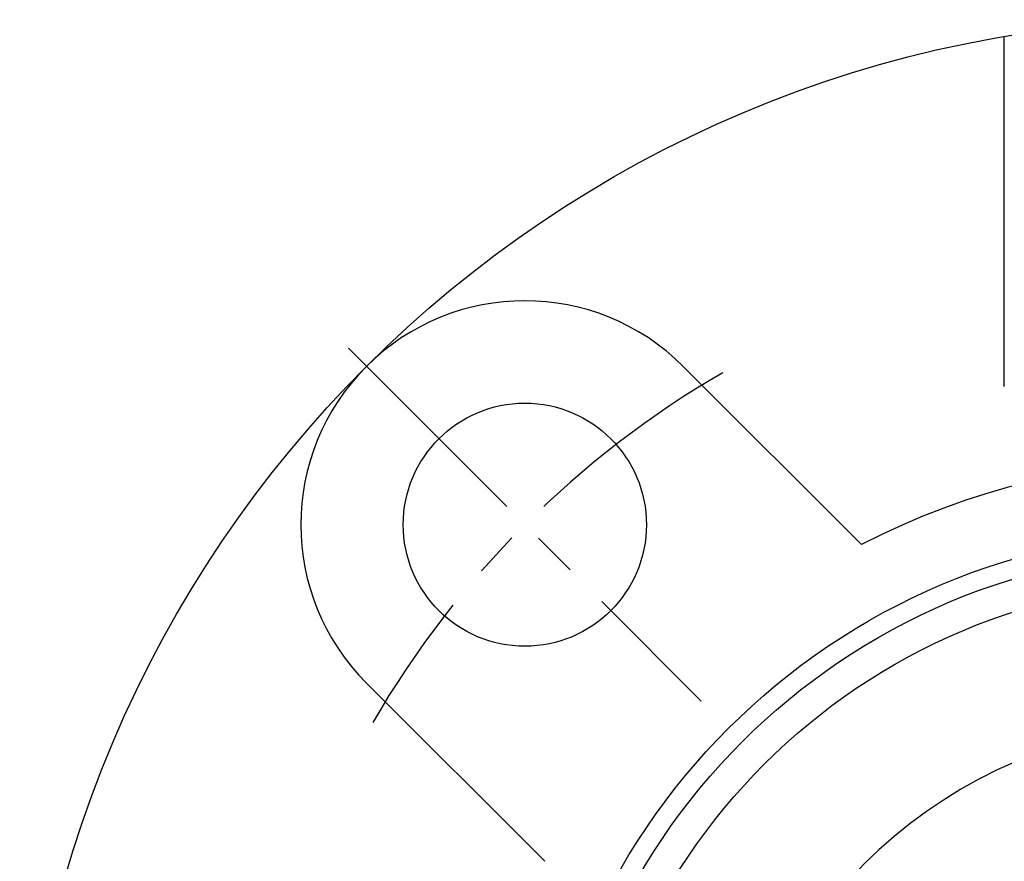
# Model space of a CAD drawing. Extents: x -103 to 221, y -102 to 221.
# Tile 2 of 12: x -93 to -16, y 27 to 92. Entities that reach past the tile are written whole.
import ezdxf

# ---------------------------------------------------------------- set-up
doc = ezdxf.new("R2010")
doc.units = 0
doc.header["$LTSCALE"] = 14
doc.linetypes.add('CENTER', pattern=[2, 1.25, -0.25, 0.25, -0.25])
doc.layers.get('0').update_dxf_attribs({"linetype": 'CONTINUOUS'})
doc.layers.add('CENTER', color=1, linetype='CENTER')

msp = doc.modelspace()

# ---------------------------------------------------------------- linework, layer by layer
for p, q in [((-15.572, 63.824), (-15.572, 91.18)), ((-40.659, 65.407), (-26.726, 51.475)), ((-65.407, 40.659), (-51.475, 26.726))]:
    msp.add_line(p, q)
for centre, radius in [((0, 0), 92.5), ((-53.033, 53.033), 9.5), ((0, 0), 52.5), ((0, 0), 51), ((0, 0), 48.539)]:
    msp.add_circle(centre, radius)
for centre, radius, start, end in [((-53.033, 53.033), 17.5, 45, 225), ((0, 0), 58, 62.56119, 117.43881), ((0, 0), 37.5, 95.3554, 174.6446)]:
    msp.add_arc(centre, radius, start, end)
at = {"layer": 'CENTER'}
msp.add_line((-66.822, 66.822), (-39.244, 39.244), dxfattribs=at)
msp.add_arc((0, 0), 75, 120.06082, 149.93918, dxfattribs=at)

doc.saveas('drawing.dxf')
